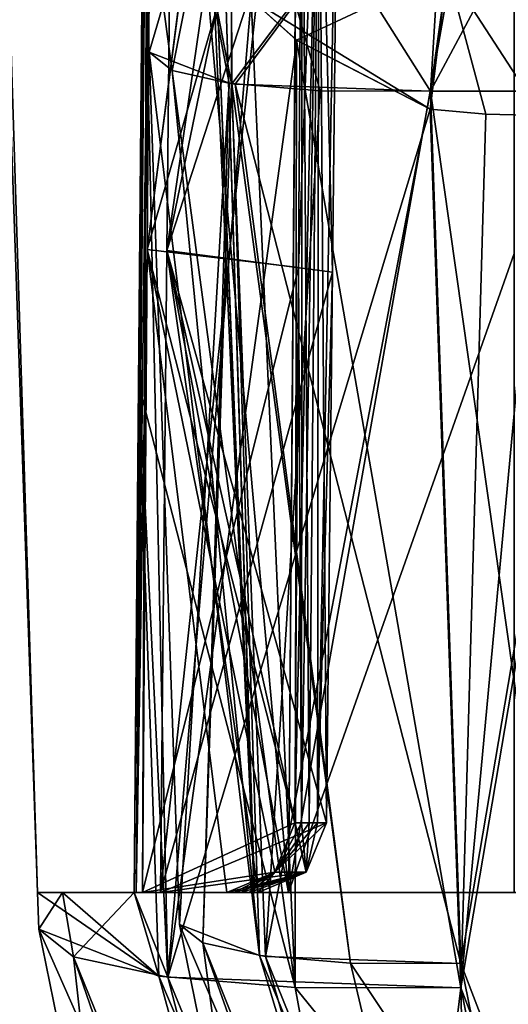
# Model space of a CAD drawing. Header units: millimetres. Extents: x -269 to 269, y -16 to 416.
# Tile 4 of 171: x -221.42 to -214.47, y 13.41 to 27.41. Entities that reach past the tile are written whole.
import ezdxf

# ---------------------------------------------------------------- set-up
doc = ezdxf.new("R2010")
doc.units = ezdxf.units.MM
doc.header["$LTSCALE"] = 65.185185
for name, color, linetype in [('139', 7, 'CONTINUOUS'), ('160', 7, 'CONTINUOUS'), ('168', 7, 'CONTINUOUS'), ('169', 7, 'CONTINUOUS'), ('170', 7, 'CONTINUOUS'), ('171', 7, 'CONTINUOUS'), ('172', 7, 'CONTINUOUS'), ('173', 7, 'CONTINUOUS'), ('174', 7, 'CONTINUOUS'), ('175', 7, 'CONTINUOUS'), ('176', 7, 'CONTINUOUS'), ('179', 7, 'CONTINUOUS'), ('180', 7, 'CONTINUOUS'), ('181', 7, 'CONTINUOUS'), ('182', 7, 'CONTINUOUS'), ('203', 7, 'CONTINUOUS'), ('204', 7, 'CONTINUOUS'), ('205', 7, 'CONTINUOUS'), ('206', 7, 'CONTINUOUS'), ('218', 7, 'CONTINUOUS'), ('219', 7, 'CONTINUOUS'), ('220', 7, 'CONTINUOUS'), ('221', 7, 'CONTINUOUS'), ('224', 7, 'CONTINUOUS'), ('225', 7, 'CONTINUOUS'), ('226', 7, 'CONTINUOUS'), ('227', 7, 'CONTINUOUS'), ('228', 7, 'CONTINUOUS'), ('237', 7, 'CONTINUOUS'), ('238', 7, 'CONTINUOUS'), ('240', 7, 'CONTINUOUS'), ('241', 7, 'CONTINUOUS'), ('43', 7, 'CONTINUOUS'), ('44', 7, 'CONTINUOUS'), ('45', 7, 'CONTINUOUS'), ('46', 7, 'CONTINUOUS'), ('48', 7, 'CONTINUOUS'), ('49', 7, 'CONTINUOUS'), ('59', 7, 'CONTINUOUS'), ('60', 7, 'CONTINUOUS'), ('61', 7, 'CONTINUOUS'), ('62', 7, 'CONTINUOUS'), ('76', 7, 'CONTINUOUS'), ('77', 7, 'CONTINUOUS')]:
    doc.layers.add(name, color=color, linetype=linetype)

msp = doc.modelspace()

# ---------------------------------------------------------------- linework, layer by layer
at = {"layer": '139', "linetype": 'Continuous'}
msp.add_3dface([(-172.75, 322, -13.616), (-218.213, 322, -13.616), (-198.134, 15, -24.337), (-172.75, 322, -13.616)], dxfattribs=at)
at = {"layer": '160', "linetype": 'Continuous'}
for points in [[(-218.213, 322, -333.384), (-172.75, 239, -330.486), (-184.985, 15, -322.663), (-218.213, 322, -333.384)], [(-198.134, 15, -322.663), (-218.213, 322, -333.384), (-184.985, 15, -322.663), (-198.134, 15, -322.663)]]:
    msp.add_3dface(points, dxfattribs=at)
at = {"layer": '168', "linetype": 'Continuous'}
for points in [[(-231.884, 322, -319.713), (-230.846, 322, -324.947), (-221.163, 15, -299.634), (-231.884, 322, -319.713)], [(-230.846, 322, -324.947), (-227.889, 322, -329.378), (-218.084, 15, -311.15), (-230.846, 322, -324.947)], [(-221.163, 15, -299.634), (-230.846, 322, -324.947), (-218.084, 15, -311.15), (-221.163, 15, -299.634)], [(-227.889, 322, -329.378), (-223.451, 322, -332.344), (-209.657, 15, -319.58), (-227.889, 322, -329.378)], [(-218.084, 15, -311.15), (-227.889, 322, -329.378), (-209.657, 15, -319.58), (-218.084, 15, -311.15)], [(-223.451, 322, -332.344), (-218.213, 322, -333.384), (-209.657, 15, -319.58), (-223.451, 322, -332.344)], [(-218.213, 322, -333.384), (-198.134, 15, -322.663), (-209.657, 15, -319.58), (-218.213, 322, -333.384)]]:
    msp.add_3dface(points, dxfattribs=at)
at = {"layer": '169', "linetype": 'Continuous'}
for points in [[(-231.884, 322, -27.287), (-231.884, 322, -319.713), (-221.163, 15, -299.634), (-231.884, 322, -27.287)], [(-231.884, 322, -27.287), (-221.163, 15, -299.634), (-221.163, 15, -286.485), (-231.884, 322, -27.287)], [(-221.163, 15, -47.366), (-231.884, 322, -27.287), (-221.163, 15, -60.515), (-221.163, 15, -47.366)], [(-221.163, 15, -60.515), (-231.884, 322, -27.287), (-221.163, 15, -286.485), (-221.163, 15, -60.515)], [(-221.145, 14.477, -60.607), (-221.163, 15, -60.515), (-221.145, 14.477, -286.393), (-221.145, 14.477, -60.607)], [(-221.145, 14.477, -286.393), (-221.163, 15, -60.515), (-221.163, 15, -286.485), (-221.145, 14.477, -286.393)]]:
    msp.add_3dface(points, dxfattribs=at)
at = {"layer": '170', "linetype": 'Continuous'}
for points in [[(-230.848, 322, -22.059), (-231.884, 322, -27.287), (-218.081, 15, -35.843), (-230.848, 322, -22.059)], [(-231.884, 322, -27.287), (-221.163, 15, -47.366), (-218.081, 15, -35.843), (-231.884, 322, -27.287)], [(-227.889, 322, -17.623), (-230.848, 322, -22.059), (-218.081, 15, -35.843), (-227.889, 322, -17.623)], [(-223.446, 322, -14.654), (-227.889, 322, -17.623), (-209.664, 15, -27.423), (-223.446, 322, -14.654)], [(-209.664, 15, -27.423), (-227.889, 322, -17.623), (-218.081, 15, -35.843), (-209.664, 15, -27.423)], [(-218.213, 322, -13.616), (-223.446, 322, -14.654), (-198.134, 15, -24.337), (-218.213, 322, -13.616)], [(-198.134, 15, -24.337), (-223.446, 322, -14.654), (-209.664, 15, -27.423), (-198.134, 15, -24.337)]]:
    msp.add_3dface(points, dxfattribs=at)
at = {"layer": '171', "linetype": 'Continuous'}
for points in [[(-221.163, 15, -47.366), (-221.163, 15, -60.515), (-220.808, 15, -58.452), (-221.163, 15, -47.366)], [(-218.081, 15, -35.843), (-221.163, 15, -47.366), (-219.418, 15, -42.295), (-218.081, 15, -35.843)], [(-219.674, 15, -44.008), (-221.163, 15, -47.366), (-219.762, 15, -45.099), (-219.674, 15, -44.008)], [(-221.163, 15, -47.366), (-219.674, 15, -44.008), (-219.418, 15, -42.295), (-221.163, 15, -47.366)], [(-219.762, 15, -45.099), (-221.163, 15, -47.366), (-219.791, 15, -46.194), (-219.762, 15, -45.099)], [(-219.791, 15, -46.194), (-221.163, 15, -47.366), (-219.791, 15, -56.646), (-219.791, 15, -46.194)], [(-219.791, 15, -56.646), (-221.163, 15, -47.366), (-220.808, 15, -58.452), (-219.791, 15, -56.646)], [(-219.674, 15, -44.008), (-218.474, 15, -44.329), (-219.418, 15, -42.295), (-219.674, 15, -44.008)], [(-217.598, 15, -36.961), (-218.081, 15, -35.843), (-219.418, 15, -42.295), (-217.598, 15, -36.961)], [(-218.155, 15, -43.09), (-218.029, 15, -42.667), (-219.418, 15, -42.295), (-218.155, 15, -43.09)], [(-218.272, 15, -43.515), (-218.155, 15, -43.09), (-219.418, 15, -42.295), (-218.272, 15, -43.515)], [(-218.377, 15, -43.921), (-218.272, 15, -43.515), (-219.418, 15, -42.295), (-218.377, 15, -43.921)], [(-218.474, 15, -44.329), (-218.377, 15, -43.921), (-219.418, 15, -42.295), (-218.474, 15, -44.329)], [(-209.664, 15, -27.423), (-218.081, 15, -35.843), (-213.175, 15, -31.108), (-209.664, 15, -27.423)], [(-213.175, 15, -31.108), (-218.081, 15, -35.843), (-214.392, 15, -32.325), (-213.175, 15, -31.108)], [(-214.392, 15, -32.325), (-218.081, 15, -35.843), (-217.598, 15, -36.961), (-214.392, 15, -32.325)]]:
    msp.add_3dface(points, dxfattribs=at)
at = {"layer": '172', "linetype": 'Continuous'}
for points in [[(-217.794, 15.29, -44.514), (-217.509, 15.991, -44.597), (-217.347, 15.29, -42.847), (-217.794, 15.29, -44.514)], [(-217.347, 15.29, -42.847), (-217.509, 15.991, -44.597), (-217.412, 15.991, -44.184), (-217.347, 15.29, -42.847)], [(-217.306, 15.991, -43.773), (-217.347, 15.29, -42.847), (-217.412, 15.991, -44.184), (-217.306, 15.991, -43.773)], [(-217.059, 15.991, -42.918), (-217.347, 15.29, -42.847), (-217.187, 15.991, -43.344), (-217.059, 15.991, -42.918)], [(-217.187, 15.991, -43.344), (-217.347, 15.29, -42.847), (-217.306, 15.991, -43.773), (-217.187, 15.991, -43.344)], [(-218.377, 15, -43.921), (-218.474, 15, -44.329), (-217.794, 15.29, -44.514), (-218.377, 15, -43.921)], [(-218.272, 15, -43.515), (-218.377, 15, -43.921), (-217.794, 15.29, -44.514), (-218.272, 15, -43.515)], [(-218.155, 15, -43.09), (-218.272, 15, -43.515), (-217.794, 15.29, -44.514), (-218.155, 15, -43.09)], [(-218.029, 15, -42.667), (-218.155, 15, -43.09), (-217.794, 15.29, -44.514), (-218.029, 15, -42.667)], [(-218.029, 15, -42.667), (-217.794, 15.29, -44.514), (-217.347, 15.29, -42.847), (-218.029, 15, -42.667)]]:
    msp.add_3dface(points, dxfattribs=at)
at = {"layer": '173', "linetype": 'Continuous'}
for points in [[(-219.535, 33.289, -44.21), (-218.531, 32.442, -44.472), (-219.605, 24.14, -44.109), (-219.535, 33.289, -44.21)], [(-218.531, 32.442, -44.472), (-217.406, 31.777, -44.767), (-219.605, 24.14, -44.109), (-218.531, 32.442, -44.472)], [(-217.406, 31.777, -44.767), (-217.458, 23.882, -44.682), (-219.605, 24.14, -44.109), (-217.406, 31.777, -44.767)], [(-218.474, 15, -44.329), (-219.674, 15, -44.008), (-219.605, 24.14, -44.109), (-218.474, 15, -44.329)], [(-217.794, 15.29, -44.514), (-218.474, 15, -44.329), (-219.605, 24.14, -44.109), (-217.794, 15.29, -44.514)], [(-217.509, 15.991, -44.597), (-217.794, 15.29, -44.514), (-219.605, 24.14, -44.109), (-217.509, 15.991, -44.597)], [(-217.458, 23.882, -44.682), (-217.509, 15.991, -44.597), (-219.605, 24.14, -44.109), (-217.458, 23.882, -44.682)]]:
    msp.add_3dface(points, dxfattribs=at)
at = {"layer": '174', "linetype": 'Continuous'}
for points in [[(-217.458, 23.882, -44.682), (-217.406, 31.777, -44.767), (-217.168, 31.707, -43.789), (-217.458, 23.882, -44.682)], [(-217.412, 15.991, -44.184), (-217.509, 15.991, -44.597), (-217.168, 31.707, -43.789), (-217.412, 15.991, -44.184)], [(-217.509, 15.991, -44.597), (-217.458, 23.882, -44.682), (-217.168, 31.707, -43.789), (-217.509, 15.991, -44.597)], [(-217.306, 15.991, -43.773), (-217.412, 15.991, -44.184), (-217.168, 31.707, -43.789), (-217.306, 15.991, -43.773)], [(-217.187, 15.991, -43.344), (-217.306, 15.991, -43.773), (-217.168, 31.707, -43.789), (-217.187, 15.991, -43.344)], [(-216.886, 31.645, -42.823), (-217.187, 15.991, -43.344), (-217.168, 31.707, -43.789), (-216.886, 31.645, -42.823)], [(-216.973, 23.816, -42.87), (-217.187, 15.991, -43.344), (-216.886, 31.645, -42.823), (-216.973, 23.816, -42.87)], [(-217.059, 15.991, -42.918), (-217.187, 15.991, -43.344), (-216.973, 23.816, -42.87), (-217.059, 15.991, -42.918)]]:
    msp.add_3dface(points, dxfattribs=at)
at = {"layer": '175', "linetype": 'Continuous'}
for points in [[(-219.233, 33.258, -42.18), (-219.325, 24.126, -42.237), (-218.131, 32.34, -42.483), (-219.233, 33.258, -42.18)], [(-219.325, 24.126, -42.237), (-216.886, 31.645, -42.823), (-218.131, 32.34, -42.483), (-219.325, 24.126, -42.237)], [(-216.973, 23.816, -42.87), (-216.886, 31.645, -42.823), (-219.325, 24.126, -42.237), (-216.973, 23.816, -42.87)], [(-219.418, 15, -42.295), (-216.973, 23.816, -42.87), (-219.325, 24.126, -42.237), (-219.418, 15, -42.295)], [(-219.418, 15, -42.295), (-217.059, 15.991, -42.918), (-216.973, 23.816, -42.87), (-219.418, 15, -42.295)], [(-219.418, 15, -42.295), (-217.347, 15.29, -42.847), (-217.059, 15.991, -42.918), (-219.418, 15, -42.295)], [(-219.418, 15, -42.295), (-218.029, 15, -42.667), (-217.347, 15.29, -42.847), (-219.418, 15, -42.295)]]:
    msp.add_3dface(points, dxfattribs=at)
at = {"layer": '176', "linetype": 'Continuous'}
for points in [[(-219.791, 15, -46.194), (-219.631, 33.321, -46.194), (-219.63, 33.32, -46.004), (-219.791, 15, -46.194)], [(-219.627, 33.317, -45.815), (-219.791, 15, -46.194), (-219.63, 33.32, -46.004), (-219.627, 33.317, -45.815)], [(-219.762, 15, -45.099), (-219.791, 15, -46.194), (-219.627, 33.317, -45.815), (-219.762, 15, -45.099)], [(-219.597, 33.303, -45.012), (-219.762, 15, -45.099), (-219.627, 33.317, -45.815), (-219.597, 33.303, -45.012)], [(-219.535, 33.289, -44.21), (-219.762, 15, -45.099), (-219.597, 33.303, -45.012), (-219.535, 33.289, -44.21)], [(-219.762, 15, -45.099), (-219.535, 33.289, -44.21), (-219.605, 24.14, -44.109), (-219.762, 15, -45.099)], [(-219.674, 15, -44.008), (-219.762, 15, -45.099), (-219.605, 24.14, -44.109), (-219.674, 15, -44.008)]]:
    msp.add_3dface(points, dxfattribs=at)
at = {"layer": '179', "linetype": 'Continuous'}
for points in [[(-217.598, 15, -36.961), (-219.418, 15, -42.295), (-217.458, 33.198, -37.037), (-217.598, 15, -36.961)], [(-219.418, 15, -42.295), (-219.325, 24.126, -42.237), (-217.458, 33.198, -37.037), (-219.418, 15, -42.295)], [(-219.233, 33.258, -42.18), (-217.458, 33.198, -37.037), (-219.325, 24.126, -42.237), (-219.233, 33.258, -42.18)], [(-214.387, 33.173, -32.554), (-217.598, 15, -36.961), (-217.458, 33.198, -37.037), (-214.387, 33.173, -32.554)], [(-214.389, 24.083, -32.439), (-217.598, 15, -36.961), (-214.387, 33.173, -32.554), (-214.389, 24.083, -32.439)], [(-214.392, 15, -32.325), (-217.598, 15, -36.961), (-214.389, 24.083, -32.439), (-214.392, 15, -32.325)]]:
    msp.add_3dface(points, dxfattribs=at)
at = {"layer": '180', "linetype": 'Continuous'}
for points in [[(-219.631, 33.321, -46.194), (-219.791, 15, -46.194), (-219.631, 33.321, -49.126), (-219.631, 33.321, -46.194)], [(-219.631, 33.321, -49.126), (-219.791, 15, -46.194), (-219.639, 32.45, -51.882), (-219.631, 33.321, -49.126)], [(-219.639, 32.45, -51.882), (-219.791, 15, -46.194), (-219.662, 29.747, -53.372), (-219.639, 32.45, -51.882)], [(-219.662, 29.747, -53.372), (-219.791, 15, -46.194), (-219.728, 22.229, -55.015), (-219.662, 29.747, -53.372)], [(-219.791, 15, -46.194), (-219.791, 15, -56.646), (-219.728, 22.229, -55.015), (-219.791, 15, -46.194)]]:
    msp.add_3dface(points, dxfattribs=at)
at = {"layer": '181', "linetype": 'Continuous'}
for points in [[(-219.662, 29.747, -53.372), (-219.728, 22.229, -55.015), (-217.501, 13.648, -55.186), (-219.662, 29.747, -53.372)], [(-218.129, 27.697, -52.77), (-219.662, 29.747, -53.372), (-217.501, 13.648, -55.186), (-218.129, 27.697, -52.77)], [(-217.482, 27.115, -52.624), (-218.129, 27.697, -52.77), (-217.501, 13.648, -55.186), (-217.482, 27.115, -52.624)], [(-215.149, 13.644, -54.698), (-217.482, 27.115, -52.624), (-217.501, 13.648, -55.186), (-215.149, 13.644, -54.698)], [(-215.585, 26.132, -52.496), (-217.482, 27.115, -52.624), (-215.149, 13.644, -54.698), (-215.585, 26.132, -52.496)], [(-219.728, 22.229, -55.015), (-219.791, 15, -56.646), (-219.439, 13.813, -56.505), (-219.728, 22.229, -55.015)], [(-217.501, 13.648, -55.186), (-219.728, 22.229, -55.015), (-219.439, 13.813, -56.505), (-217.501, 13.648, -55.186)], [(-221.163, 15, -60.515), (-221.145, 14.477, -60.607), (-219.439, 13.813, -56.505), (-221.163, 15, -60.515)], [(-220.808, 15, -58.452), (-221.163, 15, -60.515), (-219.439, 13.813, -56.505), (-220.808, 15, -58.452)], [(-219.791, 15, -56.646), (-220.808, 15, -58.452), (-219.439, 13.813, -56.505), (-219.791, 15, -56.646)]]:
    msp.add_3dface(points, dxfattribs=at)
at = {"layer": '182', "linetype": 'Continuous'}
for points in [[(-218.129, 27.697, -52.77), (-217.482, 27.115, -52.624), (-215.343, 28.121, -51.76), (-218.129, 27.697, -52.77)], [(-217.482, 27.115, -52.624), (-215.585, 26.132, -52.496), (-215.343, 28.121, -51.76), (-217.482, 27.115, -52.624)]]:
    msp.add_3dface(points, dxfattribs=at)
at = {"layer": '203', "linetype": 'Continuous'}
for points in [[(-221.145, 14.477, -60.607), (-221.145, 14.477, -286.393), (-220.156, 9.618, -285.879), (-221.145, 14.477, -60.607)], [(-220.155, 9.618, -61.121), (-221.145, 14.477, -60.607), (-220.156, 9.618, -285.879), (-220.155, 9.618, -61.121)]]:
    msp.add_3dface(points, dxfattribs=at)
at = {"layer": '204', "linetype": 'Continuous'}
for points in [[(-219.439, 13.813, -56.505), (-221.145, 14.477, -60.607), (-217.134, 5.395, -59.399), (-219.439, 13.813, -56.505)], [(-217.134, 5.395, -59.399), (-221.145, 14.477, -60.607), (-220.155, 9.618, -61.121), (-217.134, 5.395, -59.399)], [(-217.501, 13.648, -55.186), (-219.439, 13.813, -56.505), (-216.086, 5.951, -57.556), (-217.501, 13.648, -55.186)], [(-219.439, 13.813, -56.505), (-217.134, 5.395, -59.399), (-216.086, 5.951, -57.556), (-219.439, 13.813, -56.505)], [(-215.149, 13.644, -54.698), (-217.501, 13.648, -55.186), (-213.046, 8.169, -55.664), (-215.149, 13.644, -54.698)], [(-217.501, 13.648, -55.186), (-216.086, 5.951, -57.556), (-213.046, 8.169, -55.664), (-217.501, 13.648, -55.186)], [(-215.149, 13.644, -54.698), (-213.046, 8.169, -55.664), (-214.558, 10.735, -55.211), (-215.149, 13.644, -54.698)]]:
    msp.add_3dface(points, dxfattribs=at)
at = {"layer": '205', "linetype": 'Continuous'}
for points in [[(-215.585, 26.132, -52.496), (-215.149, 13.644, -54.698), (-214.792, 26.065, -52.508), (-215.585, 26.132, -52.496)], [(-214.792, 26.065, -52.508), (-215.149, 13.644, -54.698), (-213.997, 26.042, -52.512), (-214.792, 26.065, -52.508)], [(-215.149, 13.644, -54.698), (-214.558, 10.735, -55.211), (-213.046, 26.042, -52.512), (-215.149, 13.644, -54.698)], [(-213.997, 26.042, -52.512), (-215.149, 13.644, -54.698), (-213.046, 26.042, -52.512), (-213.997, 26.042, -52.512)], [(-214.558, 10.735, -55.211), (-213.046, 8.169, -55.664), (-213.046, 26.042, -52.512), (-214.558, 10.735, -55.211)]]:
    msp.add_3dface(points, dxfattribs=at)
at = {"layer": '206', "linetype": 'Continuous'}
for points in [[(-215.343, 28.121, -51.76), (-215.585, 26.132, -52.496), (-214.792, 26.065, -52.508), (-215.343, 28.121, -51.76)], [(-215.343, 28.121, -51.76), (-214.792, 26.065, -52.508), (-213.997, 26.042, -52.512), (-215.343, 28.121, -51.76)], [(-215.343, 28.121, -51.76), (-213.997, 26.042, -52.512), (-213.997, 28.043, -51.775), (-215.343, 28.121, -51.76)]]:
    msp.add_3dface(points, dxfattribs=at)
at = {"layer": '218', "linetype": 'Continuous'}
for points in [[(-221.163, 15, -299.634), (-218.084, 15, -311.15), (-219.418, 15, -304.705), (-221.163, 15, -299.634)], [(-221.163, 15, -286.485), (-221.163, 15, -299.634), (-220.809, 15, -288.546), (-221.163, 15, -286.485)], [(-221.163, 15, -299.634), (-219.418, 15, -304.705), (-219.674, 15, -302.992), (-221.163, 15, -299.634)], [(-220.809, 15, -288.546), (-221.163, 15, -299.634), (-219.762, 15, -301.901), (-220.809, 15, -288.546)], [(-219.762, 15, -301.901), (-221.163, 15, -299.634), (-219.674, 15, -302.992), (-219.762, 15, -301.901)], [(-219.791, 15, -290.354), (-220.809, 15, -288.546), (-219.791, 15, -300.806), (-219.791, 15, -290.354)], [(-219.791, 15, -300.806), (-220.809, 15, -288.546), (-219.762, 15, -301.901), (-219.791, 15, -300.806)], [(-219.418, 15, -304.705), (-218.474, 15, -302.671), (-219.674, 15, -302.992), (-219.418, 15, -304.705)], [(-219.418, 15, -304.705), (-218.084, 15, -311.15), (-217.598, 15, -310.039), (-219.418, 15, -304.705)], [(-218.377, 15, -303.079), (-218.474, 15, -302.671), (-219.418, 15, -304.705), (-218.377, 15, -303.079)], [(-218.272, 15, -303.485), (-218.377, 15, -303.079), (-219.418, 15, -304.705), (-218.272, 15, -303.485)], [(-218.155, 15, -303.91), (-218.272, 15, -303.485), (-219.418, 15, -304.705), (-218.155, 15, -303.91)], [(-218.029, 15, -304.333), (-218.155, 15, -303.91), (-219.418, 15, -304.705), (-218.029, 15, -304.333)], [(-218.084, 15, -311.15), (-209.657, 15, -319.58), (-214.392, 15, -314.675), (-218.084, 15, -311.15)], [(-217.598, 15, -310.039), (-218.084, 15, -311.15), (-214.392, 15, -314.675), (-217.598, 15, -310.039)]]:
    msp.add_3dface(points, dxfattribs=at)
at = {"layer": '219', "linetype": 'Continuous'}
for points in [[(-217.412, 15.991, -302.816), (-217.509, 15.991, -302.403), (-217.794, 15.29, -302.486), (-217.412, 15.991, -302.816)], [(-217.306, 15.991, -303.227), (-217.412, 15.991, -302.816), (-217.794, 15.29, -302.486), (-217.306, 15.991, -303.227)], [(-217.187, 15.991, -303.656), (-217.306, 15.991, -303.227), (-217.794, 15.29, -302.486), (-217.187, 15.991, -303.656)], [(-217.059, 15.991, -304.082), (-217.187, 15.991, -303.656), (-217.794, 15.29, -302.486), (-217.059, 15.991, -304.082)], [(-217.347, 15.29, -304.153), (-217.059, 15.991, -304.082), (-217.794, 15.29, -302.486), (-217.347, 15.29, -304.153)], [(-218.474, 15, -302.671), (-218.377, 15, -303.079), (-217.347, 15.29, -304.153), (-218.474, 15, -302.671)], [(-218.474, 15, -302.671), (-217.347, 15.29, -304.153), (-217.794, 15.29, -302.486), (-218.474, 15, -302.671)], [(-218.377, 15, -303.079), (-218.272, 15, -303.485), (-217.347, 15.29, -304.153), (-218.377, 15, -303.079)], [(-218.272, 15, -303.485), (-218.155, 15, -303.91), (-217.347, 15.29, -304.153), (-218.272, 15, -303.485)], [(-218.155, 15, -303.91), (-218.029, 15, -304.333), (-217.347, 15.29, -304.153), (-218.155, 15, -303.91)]]:
    msp.add_3dface(points, dxfattribs=at)
at = {"layer": '220', "linetype": 'Continuous'}
for points in [[(-219.535, 33.289, -302.79), (-219.605, 24.14, -302.891), (-218.535, 32.445, -302.529), (-219.535, 33.289, -302.79)], [(-218.535, 32.445, -302.529), (-219.605, 24.14, -302.891), (-217.406, 31.777, -302.233), (-218.535, 32.445, -302.529)], [(-217.406, 31.777, -302.233), (-219.605, 24.14, -302.891), (-217.458, 23.882, -302.318), (-217.406, 31.777, -302.233)], [(-219.605, 24.14, -302.891), (-219.674, 15, -302.992), (-217.458, 23.882, -302.318), (-219.605, 24.14, -302.891)], [(-219.674, 15, -302.992), (-217.509, 15.991, -302.403), (-217.458, 23.882, -302.318), (-219.674, 15, -302.992)], [(-217.509, 15.991, -302.403), (-219.674, 15, -302.992), (-217.794, 15.29, -302.486), (-217.509, 15.991, -302.403)], [(-219.674, 15, -302.992), (-218.474, 15, -302.671), (-217.794, 15.29, -302.486), (-219.674, 15, -302.992)]]:
    msp.add_3dface(points, dxfattribs=at)
at = {"layer": '221', "linetype": 'Continuous'}
for points in [[(-219.791, 15, -300.806), (-219.762, 15, -301.901), (-219.631, 33.321, -300.806), (-219.791, 15, -300.806)], [(-219.631, 33.321, -300.806), (-219.762, 15, -301.901), (-219.63, 33.32, -300.996), (-219.631, 33.321, -300.806)], [(-219.63, 33.32, -300.996), (-219.762, 15, -301.901), (-219.627, 33.317, -301.185), (-219.63, 33.32, -300.996)], [(-219.627, 33.317, -301.185), (-219.762, 15, -301.901), (-219.597, 33.303, -301.989), (-219.627, 33.317, -301.185)], [(-219.762, 15, -301.901), (-219.674, 15, -302.992), (-219.597, 33.303, -301.989), (-219.762, 15, -301.901)], [(-219.674, 15, -302.992), (-219.605, 24.14, -302.891), (-219.597, 33.303, -301.989), (-219.674, 15, -302.992)], [(-219.535, 33.289, -302.79), (-219.597, 33.303, -301.989), (-219.605, 24.14, -302.891), (-219.535, 33.289, -302.79)]]:
    msp.add_3dface(points, dxfattribs=at)
at = {"layer": '224', "linetype": 'Continuous'}
for points in [[(-219.325, 24.126, -304.763), (-217.598, 15, -310.039), (-219.233, 33.258, -304.82), (-219.325, 24.126, -304.763)], [(-219.233, 33.258, -304.82), (-217.598, 15, -310.039), (-217.459, 33.198, -309.961), (-219.233, 33.258, -304.82)], [(-217.459, 33.198, -309.961), (-217.598, 15, -310.039), (-214.387, 33.173, -314.446), (-217.459, 33.198, -309.961)], [(-214.387, 33.173, -314.446), (-217.598, 15, -310.039), (-214.389, 24.083, -314.561), (-214.387, 33.173, -314.446)], [(-219.418, 15, -304.705), (-217.598, 15, -310.039), (-219.325, 24.126, -304.763), (-219.418, 15, -304.705)], [(-214.392, 15, -314.675), (-214.389, 24.083, -314.561), (-217.598, 15, -310.039), (-214.392, 15, -314.675)]]:
    msp.add_3dface(points, dxfattribs=at)
at = {"layer": '225', "linetype": 'Continuous'}
for points in [[(-219.791, 15, -290.354), (-219.791, 15, -300.806), (-219.631, 33.321, -300.806), (-219.791, 15, -290.354)], [(-219.791, 15, -290.354), (-219.631, 33.321, -300.806), (-219.727, 22.368, -292.016), (-219.791, 15, -290.354)], [(-219.727, 22.368, -292.016), (-219.631, 33.321, -300.806), (-219.662, 29.747, -293.628), (-219.727, 22.368, -292.016)]]:
    msp.add_3dface(points, dxfattribs=at)
at = {"layer": '226', "linetype": 'Continuous'}
for points in [[(-219.727, 22.368, -292.016), (-219.662, 29.747, -293.628), (-219.312, 13.795, -290.621), (-219.727, 22.368, -292.016)], [(-219.312, 13.795, -290.621), (-219.662, 29.747, -293.628), (-218.127, 27.696, -294.23), (-219.312, 13.795, -290.621)], [(-217.481, 27.114, -294.376), (-219.312, 13.795, -290.621), (-218.127, 27.696, -294.23), (-217.481, 27.114, -294.376)], [(-215.585, 26.132, -294.504), (-219.312, 13.795, -290.621), (-217.481, 27.114, -294.376), (-215.585, 26.132, -294.504)], [(-215.149, 13.644, -292.302), (-219.312, 13.795, -290.621), (-215.585, 26.132, -294.504), (-215.149, 13.644, -292.302)], [(-219.791, 15, -290.354), (-219.727, 22.368, -292.016), (-219.312, 13.795, -290.621), (-219.791, 15, -290.354)], [(-221.145, 14.477, -286.393), (-221.163, 15, -286.485), (-220.809, 15, -288.546), (-221.145, 14.477, -286.393)], [(-221.145, 14.477, -286.393), (-220.809, 15, -288.546), (-220.651, 14.085, -288.71), (-221.145, 14.477, -286.393)], [(-220.809, 15, -288.546), (-219.791, 15, -290.354), (-220.651, 14.085, -288.71), (-220.809, 15, -288.546)], [(-220.651, 14.085, -288.71), (-219.791, 15, -290.354), (-219.312, 13.795, -290.621), (-220.651, 14.085, -288.71)]]:
    msp.add_3dface(points, dxfattribs=at)
at = {"layer": '227', "linetype": 'Continuous'}
for points in [[(-220.156, 9.618, -285.879), (-221.145, 14.477, -286.393), (-220.651, 14.085, -288.71), (-220.156, 9.618, -285.879)], [(-217.641, 5.354, -285.428), (-220.156, 9.618, -285.879), (-220.651, 14.085, -288.71), (-217.641, 5.354, -285.428)], [(-217.134, 5.395, -287.601), (-217.641, 5.354, -285.428), (-220.651, 14.085, -288.71), (-217.134, 5.395, -287.601)], [(-217.134, 5.395, -287.601), (-220.651, 14.085, -288.71), (-219.312, 13.795, -290.621), (-217.134, 5.395, -287.601)], [(-216.085, 5.951, -289.444), (-217.134, 5.395, -287.601), (-219.312, 13.795, -290.621), (-216.085, 5.951, -289.444)], [(-216.085, 5.951, -289.444), (-219.312, 13.795, -290.621), (-215.149, 13.644, -292.302), (-216.085, 5.951, -289.444)], [(-216.085, 5.951, -289.444), (-215.149, 13.644, -292.302), (-214.557, 10.734, -291.789), (-216.085, 5.951, -289.444)]]:
    msp.add_3dface(points, dxfattribs=at)
at = {"layer": '228', "linetype": 'Continuous'}
for points in [[(-215.149, 13.644, -292.302), (-215.585, 26.132, -294.504), (-214.792, 26.065, -294.492), (-215.149, 13.644, -292.302)], [(-213.997, 26.042, -294.488), (-215.149, 13.644, -292.302), (-214.792, 26.065, -294.492), (-213.997, 26.042, -294.488)], [(-213.046, 8.169, -291.336), (-215.149, 13.644, -292.302), (-213.997, 26.042, -294.488), (-213.046, 8.169, -291.336)], [(-215.149, 13.644, -292.302), (-213.046, 8.169, -291.336), (-214.557, 10.734, -291.789), (-215.149, 13.644, -292.302)]]:
    msp.add_3dface(points, dxfattribs=at)
at = {"layer": '237', "linetype": 'Continuous'}
for points in [[(-219.325, 24.126, -304.763), (-219.233, 33.258, -304.82), (-218.132, 32.341, -304.517), (-219.325, 24.126, -304.763)], [(-219.325, 24.126, -304.763), (-218.132, 32.341, -304.517), (-216.886, 31.645, -304.177), (-219.325, 24.126, -304.763)], [(-219.325, 24.126, -304.763), (-216.886, 31.645, -304.177), (-216.973, 23.816, -304.13), (-219.325, 24.126, -304.763)], [(-218.029, 15, -304.333), (-219.418, 15, -304.705), (-219.325, 24.126, -304.763), (-218.029, 15, -304.333)], [(-217.347, 15.29, -304.153), (-218.029, 15, -304.333), (-219.325, 24.126, -304.763), (-217.347, 15.29, -304.153)], [(-217.059, 15.991, -304.082), (-217.347, 15.29, -304.153), (-219.325, 24.126, -304.763), (-217.059, 15.991, -304.082)], [(-217.059, 15.991, -304.082), (-219.325, 24.126, -304.763), (-216.973, 23.816, -304.13), (-217.059, 15.991, -304.082)]]:
    msp.add_3dface(points, dxfattribs=at)
at = {"layer": '238', "linetype": 'Continuous'}
for points in [[(-217.412, 15.991, -302.816), (-217.406, 31.777, -302.233), (-217.458, 23.882, -302.318), (-217.412, 15.991, -302.816)], [(-217.412, 15.991, -302.816), (-217.306, 15.991, -303.227), (-217.406, 31.777, -302.233), (-217.412, 15.991, -302.816)], [(-217.406, 31.777, -302.233), (-217.306, 15.991, -303.227), (-217.169, 31.707, -303.209), (-217.406, 31.777, -302.233)], [(-217.306, 15.991, -303.227), (-217.187, 15.991, -303.656), (-217.169, 31.707, -303.209), (-217.306, 15.991, -303.227)], [(-217.187, 15.991, -303.656), (-217.059, 15.991, -304.082), (-217.169, 31.707, -303.209), (-217.187, 15.991, -303.656)], [(-217.169, 31.707, -303.209), (-217.059, 15.991, -304.082), (-216.973, 23.816, -304.13), (-217.169, 31.707, -303.209)], [(-216.886, 31.645, -304.177), (-217.169, 31.707, -303.209), (-216.973, 23.816, -304.13), (-216.886, 31.645, -304.177)], [(-217.509, 15.991, -302.403), (-217.412, 15.991, -302.816), (-217.458, 23.882, -302.318), (-217.509, 15.991, -302.403)]]:
    msp.add_3dface(points, dxfattribs=at)
at = {"layer": '240', "linetype": 'Continuous'}
for points in [[(-215.585, 26.132, -294.504), (-218.127, 27.696, -294.23), (-215.343, 28.121, -295.24), (-215.585, 26.132, -294.504)], [(-215.585, 26.132, -294.504), (-217.481, 27.114, -294.376), (-218.127, 27.696, -294.23), (-215.585, 26.132, -294.504)]]:
    msp.add_3dface(points, dxfattribs=at)
at = {"layer": '241', "linetype": 'Continuous'}
for points in [[(-213.997, 26.042, -294.488), (-215.343, 28.121, -295.24), (-213.997, 29.555, -296.491), (-213.997, 26.042, -294.488)], [(-214.792, 26.065, -294.492), (-215.585, 26.132, -294.504), (-215.343, 28.121, -295.24), (-214.792, 26.065, -294.492)], [(-213.997, 26.042, -294.488), (-214.792, 26.065, -294.492), (-215.343, 28.121, -295.24), (-213.997, 26.042, -294.488)]]:
    msp.add_3dface(points, dxfattribs=at)
at = {"layer": '43', "linetype": 'Continuous'}
for points in [[(-213.046, 31.128, -51.715), (-213.046, 26.389, -54.451), (-215.419, 29.014, -53.493), (-213.046, 31.128, -51.715)], [(-213.046, 26.389, -54.451), (-215.582, 26.389, -54.451), (-215.419, 29.014, -53.493), (-213.046, 26.389, -54.451)]]:
    msp.add_3dface(points, dxfattribs=at)
at = {"layer": '44', "linetype": 'Continuous'}
for points in [[(-215.582, 26.389, -54.451), (-213.046, 26.389, -54.451), (-213.046, 8.516, -57.602), (-215.582, 26.389, -54.451)], [(-215.149, 13.991, -56.637), (-215.582, 26.389, -54.451), (-213.046, 8.516, -57.602), (-215.149, 13.991, -56.637)], [(-214.557, 11.081, -57.15), (-215.149, 13.991, -56.637), (-213.046, 8.516, -57.602), (-214.557, 11.081, -57.15)]]:
    msp.add_3dface(points, dxfattribs=at)
at = {"layer": '45', "linetype": 'Continuous'}
for points in [[(-219.146, 14.546, -60.576), (-219.579, 26.944, -58.39), (-218.442, 26.502, -55.655), (-219.146, 14.546, -60.576)], [(-218.817, 14.286, -59.032), (-219.146, 14.546, -60.576), (-218.442, 26.502, -55.655), (-218.817, 14.286, -59.032)], [(-218.408, 26.497, -55.621), (-218.817, 14.286, -59.032), (-218.442, 26.502, -55.655), (-218.408, 26.497, -55.621)], [(-217.924, 14.092, -57.757), (-218.817, 14.286, -59.032), (-218.408, 26.497, -55.621), (-217.924, 14.092, -57.757)], [(-217.149, 26.392, -54.775), (-217.924, 14.092, -57.757), (-218.408, 26.497, -55.621), (-217.149, 26.392, -54.775)], [(-215.582, 26.389, -54.451), (-217.924, 14.092, -57.757), (-217.149, 26.392, -54.775), (-215.582, 26.389, -54.451)], [(-215.582, 26.389, -54.451), (-215.149, 13.991, -56.637), (-217.924, 14.092, -57.757), (-215.582, 26.389, -54.451)]]:
    msp.add_3dface(points, dxfattribs=at)
at = {"layer": '46', "linetype": 'Continuous'}
for points in [[(-218.442, 26.502, -55.655), (-219.579, 26.944, -58.39), (-219.818, 33.773, -55.664), (-218.442, 26.502, -55.655)], [(-218.408, 26.497, -55.621), (-218.442, 26.502, -55.655), (-219.818, 33.773, -55.664), (-218.408, 26.497, -55.621)], [(-218.416, 30.885, -53.777), (-218.408, 26.497, -55.621), (-219.818, 33.773, -55.664), (-218.416, 30.885, -53.777)], [(-215.419, 29.014, -53.493), (-215.582, 26.389, -54.451), (-218.416, 30.885, -53.777), (-215.419, 29.014, -53.493)], [(-215.582, 26.389, -54.451), (-217.149, 26.392, -54.775), (-218.416, 30.885, -53.777), (-215.582, 26.389, -54.451)], [(-217.149, 26.392, -54.775), (-218.408, 26.497, -55.621), (-218.416, 30.885, -53.777), (-217.149, 26.392, -54.775)]]:
    msp.add_3dface(points, dxfattribs=at)
at = {"layer": '48', "linetype": 'Continuous'}
for points in [[(-219.818, 33.773, -55.664), (-219.579, 26.944, -58.39), (-219.818, 33.768, -291.332), (-219.818, 33.773, -55.664)], [(-219.818, 33.768, -291.332), (-219.579, 26.944, -58.39), (-219.579, 26.944, -288.61), (-219.818, 33.768, -291.332)], [(-219.579, 26.944, -58.39), (-219.146, 14.546, -60.576), (-219.579, 26.944, -288.61), (-219.579, 26.944, -58.39)], [(-219.579, 26.944, -288.61), (-219.146, 14.546, -60.576), (-219.146, 14.546, -286.424), (-219.579, 26.944, -288.61)]]:
    msp.add_3dface(points, dxfattribs=at)
at = {"layer": '49', "linetype": 'Continuous'}
for points in [[(-219.146, 14.546, -286.424), (-219.146, 14.546, -60.576), (-218.288, 10.335, -61.09), (-219.146, 14.546, -286.424)], [(-219.146, 14.546, -286.424), (-218.288, 10.335, -61.09), (-218.288, 10.334, -285.91), (-219.146, 14.546, -286.424)]]:
    msp.add_3dface(points, dxfattribs=at)
at = {"layer": '59', "linetype": 'Continuous'}
for points in [[(-219.146, 14.546, -60.576), (-218.817, 14.286, -59.032), (-218.288, 10.335, -61.09), (-219.146, 14.546, -60.576)], [(-218.817, 14.286, -59.032), (-217.924, 14.092, -57.757), (-215.771, 6.667, -60.092), (-218.817, 14.286, -59.032)], [(-218.817, 14.286, -59.032), (-216.11, 6.64, -61.541), (-218.288, 10.335, -61.09), (-218.817, 14.286, -59.032)], [(-216.11, 6.64, -61.541), (-218.817, 14.286, -59.032), (-215.771, 6.667, -60.092), (-216.11, 6.64, -61.541)], [(-217.924, 14.092, -57.757), (-215.149, 13.991, -56.637), (-215.072, 7.038, -58.864), (-217.924, 14.092, -57.757)], [(-217.924, 14.092, -57.757), (-215.072, 7.038, -58.864), (-215.771, 6.667, -60.092), (-217.924, 14.092, -57.757)], [(-215.149, 13.991, -56.637), (-214.557, 11.081, -57.15), (-215.072, 7.038, -58.864), (-215.149, 13.991, -56.637)]]:
    msp.add_3dface(points, dxfattribs=at)
at = {"layer": '60', "linetype": 'Continuous'}
for points in [[(-219.146, 14.546, -286.424), (-218.288, 10.334, -285.91), (-215.771, 6.667, -286.908), (-219.146, 14.546, -286.424)], [(-218.009, 14.104, -289.159), (-219.146, 14.546, -286.424), (-215.771, 6.667, -286.908), (-218.009, 14.104, -289.159)], [(-216.716, 13.994, -290.038), (-218.009, 14.104, -289.159), (-215.073, 7.037, -288.136), (-216.716, 13.994, -290.038)], [(-215.073, 7.037, -288.136), (-218.009, 14.104, -289.159), (-215.771, 6.667, -286.908), (-215.073, 7.037, -288.136)], [(-215.149, 13.991, -290.363), (-216.716, 13.994, -290.038), (-213.046, 8.516, -289.398), (-215.149, 13.991, -290.363)], [(-213.046, 8.516, -289.398), (-216.716, 13.994, -290.038), (-215.073, 7.037, -288.136), (-213.046, 8.516, -289.398)], [(-214.558, 11.083, -289.85), (-215.149, 13.991, -290.363), (-213.046, 8.516, -289.398), (-214.558, 11.083, -289.85)]]:
    msp.add_3dface(points, dxfattribs=at)
at = {"layer": '61', "linetype": 'Continuous'}
for points in [[(-219.579, 26.944, -288.61), (-219.146, 14.546, -286.424), (-218.009, 14.104, -289.159), (-219.579, 26.944, -288.61)], [(-219.579, 26.944, -288.61), (-218.009, 14.104, -289.159), (-219.25, 26.683, -290.154), (-219.579, 26.944, -288.61)], [(-219.25, 26.683, -290.154), (-218.009, 14.104, -289.159), (-218.405, 26.496, -291.382), (-219.25, 26.683, -290.154)], [(-218.009, 14.104, -289.159), (-216.716, 13.994, -290.038), (-218.405, 26.496, -291.382), (-218.009, 14.104, -289.159)], [(-218.405, 26.496, -291.382), (-216.716, 13.994, -290.038), (-218.357, 26.49, -291.429), (-218.405, 26.496, -291.382)], [(-216.716, 13.994, -290.038), (-215.149, 13.991, -290.363), (-218.357, 26.49, -291.429), (-216.716, 13.994, -290.038)], [(-215.149, 13.991, -290.363), (-215.582, 26.389, -292.549), (-218.357, 26.49, -291.429), (-215.149, 13.991, -290.363)]]:
    msp.add_3dface(points, dxfattribs=at)
at = {"layer": '62', "linetype": 'Continuous'}
for points in [[(-219.818, 33.768, -291.332), (-219.579, 26.944, -288.61), (-218.416, 30.885, -293.223), (-219.818, 33.768, -291.332)], [(-218.416, 30.885, -293.223), (-218.405, 26.496, -291.382), (-214.916, 31.119, -295.275), (-218.416, 30.885, -293.223)], [(-218.405, 26.496, -291.382), (-218.357, 26.49, -291.429), (-214.916, 31.119, -295.275), (-218.405, 26.496, -291.382)], [(-218.357, 26.49, -291.429), (-215.582, 26.389, -292.549), (-214.916, 31.119, -295.275), (-218.357, 26.49, -291.429)], [(-219.579, 26.944, -288.61), (-219.25, 26.683, -290.154), (-218.416, 30.885, -293.223), (-219.579, 26.944, -288.61)], [(-219.25, 26.683, -290.154), (-218.405, 26.496, -291.382), (-218.416, 30.885, -293.223), (-219.25, 26.683, -290.154)]]:
    msp.add_3dface(points, dxfattribs=at)
at = {"layer": '76', "linetype": 'Continuous'}
for points in [[(-214.916, 31.119, -295.275), (-215.582, 26.389, -292.549), (-213.046, 31.128, -295.285), (-214.916, 31.119, -295.275)], [(-215.582, 26.389, -292.549), (-213.046, 26.389, -292.549), (-213.046, 31.128, -295.285), (-215.582, 26.389, -292.549)]]:
    msp.add_3dface(points, dxfattribs=at)
at = {"layer": '77', "linetype": 'Continuous'}
for points in [[(-215.582, 26.389, -292.549), (-215.149, 13.991, -290.363), (-213.046, 26.389, -292.549), (-215.582, 26.389, -292.549)], [(-215.149, 13.991, -290.363), (-214.558, 11.083, -289.85), (-213.046, 26.389, -292.549), (-215.149, 13.991, -290.363)], [(-214.558, 11.083, -289.85), (-213.046, 8.516, -289.398), (-213.046, 26.389, -292.549), (-214.558, 11.083, -289.85)]]:
    msp.add_3dface(points, dxfattribs=at)

doc.saveas('drawing.dxf')
